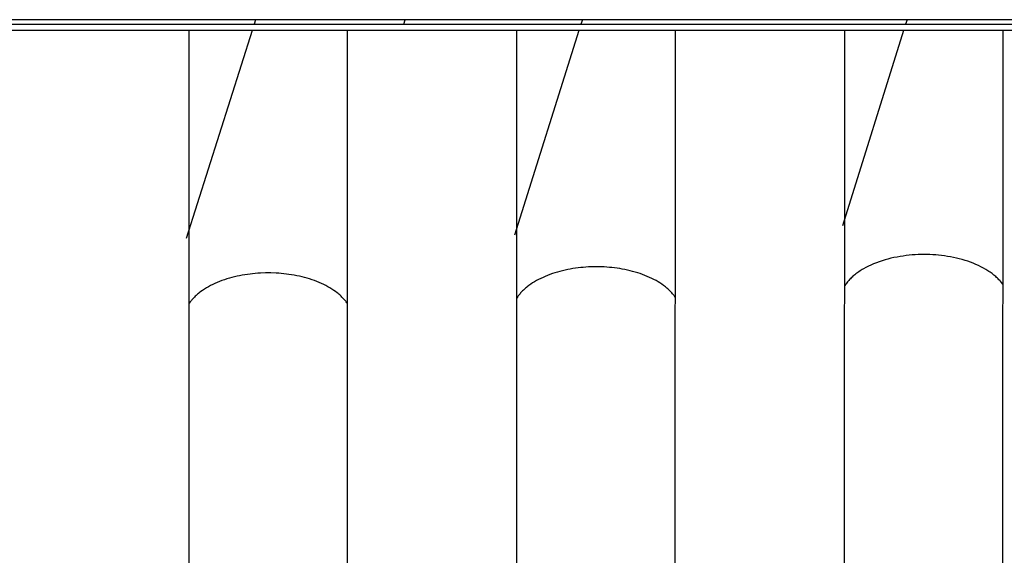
# Model space of a CAD drawing. Header units: millimetres. Extents: x 5000 to 6727, y 0 to 1679.
# Tile 64 of 106: x 5352 to 5402, y 1226 to 1253. Entities that reach past the tile are written whole.
import ezdxf

# ---------------------------------------------------------------- set-up
doc = ezdxf.new("R2010")
doc.units = ezdxf.units.MM
doc.layers.add('Make2D$Sichtbar$Kurven', color=18, linetype='Continuous', true_color=0x000000)

msp = doc.modelspace()

# ---------------------------------------------------------------- linework, layer by layer
at = {"layer": 'Make2D$Sichtbar$Kurven', "color": 18, "lineweight": -3, "true_color": 0x000000}
for p, q in [((5662.502, 1252.648), (5052.502, 1252.648)), ((5364.122, 1252.648), (5364.049, 1252.418)), ((5371.571, 1252.418), (5371.643, 1252.648)), ((5380.555, 1252.648), (5380.483, 1252.418)), ((5396.886, 1252.648), (5396.814, 1252.418)), ((5052.502, 1252.418), (5662.502, 1252.418)), ((5662.502, 1252.096), (5052.502, 1252.096)), ((5363.947, 1252.097), (5360.627, 1241.64)), ((5360.752, 1252.096), (5360.752, 1212.982)), ((5368.741, 1213.267), (5368.748, 1252.096)), ((5380.382, 1252.096), (5377.137, 1241.804)), ((5377.248, 1252.096), (5377.241, 1211.46)), ((5385.224, 1211.908), (5385.238, 1252.096)), ((5396.714, 1252.096), (5393.641, 1242.279)), ((5393.738, 1252.096), (5393.724, 1212.754)), ((5401.697, 1214.199), (5401.715, 1252.096)), ((5396.23, 1240.678), (5396.078, 1240.643)), ((5396.383, 1240.709), (5396.23, 1240.678)), ((5396.536, 1240.736), (5396.383, 1240.709)), ((5396.69, 1240.76), (5396.536, 1240.736)), ((5396.844, 1240.78), (5396.69, 1240.76)), ((5396.998, 1240.797), (5396.844, 1240.78)), ((5397.151, 1240.811), (5396.998, 1240.797)), ((5397.302, 1240.822), (5397.151, 1240.811)), ((5397.452, 1240.829), (5397.302, 1240.822)), ((5397.601, 1240.833), (5397.452, 1240.829)), ((5397.748, 1240.835), (5397.601, 1240.833)), ((5397.891, 1240.833), (5397.748, 1240.835)), ((5398.035, 1240.829), (5397.891, 1240.833)), ((5398.181, 1240.822), (5398.035, 1240.829)), ((5398.328, 1240.812), (5398.181, 1240.822)), ((5398.476, 1240.8), (5398.328, 1240.812)), ((5398.624, 1240.784), (5398.476, 1240.8)), ((5398.774, 1240.764), (5398.624, 1240.784)), ((5398.923, 1240.742), (5398.774, 1240.764)), ((5399.072, 1240.716), (5398.923, 1240.742)), ((5399.221, 1240.687), (5399.072, 1240.716)), ((5399.369, 1240.655), (5399.221, 1240.687)), ((5399.516, 1240.62), (5399.369, 1240.655)), ((5380.341, 1240.162), (5380.212, 1240.145)), ((5380.47, 1240.177), (5380.341, 1240.162)), ((5380.6, 1240.19), (5380.47, 1240.177)), ((5380.73, 1240.2), (5380.6, 1240.19)), ((5380.861, 1240.208), (5380.73, 1240.2)), ((5381.124, 1240.217), (5380.861, 1240.208)), ((5381.256, 1240.218), (5381.124, 1240.217)), ((5381.388, 1240.217), (5381.256, 1240.218)), ((5381.651, 1240.208), (5381.388, 1240.217)), ((5381.782, 1240.2), (5381.651, 1240.208)), ((5381.912, 1240.19), (5381.782, 1240.2)), ((5382.042, 1240.177), (5381.912, 1240.19)), ((5382.171, 1240.162), (5382.042, 1240.177)), ((5382.299, 1240.145), (5382.171, 1240.162)), ((5394.816, 1240.179), (5394.695, 1240.112)), ((5394.942, 1240.244), (5394.816, 1240.179)), ((5395.073, 1240.305), (5394.942, 1240.244)), ((5395.207, 1240.364), (5395.073, 1240.305)), ((5395.345, 1240.419), (5395.207, 1240.364)), ((5395.487, 1240.471), (5395.345, 1240.419)), ((5395.631, 1240.519), (5395.487, 1240.471)), ((5395.778, 1240.564), (5395.631, 1240.519)), ((5395.927, 1240.606), (5395.778, 1240.564)), ((5396.078, 1240.643), (5395.927, 1240.606)), ((5399.661, 1240.581), (5399.516, 1240.62)), ((5399.804, 1240.538), (5399.661, 1240.581)), ((5399.946, 1240.493), (5399.804, 1240.538)), ((5400.084, 1240.444), (5399.946, 1240.493)), ((5400.22, 1240.392), (5400.084, 1240.444)), ((5400.352, 1240.337), (5400.22, 1240.392)), ((5400.481, 1240.279), (5400.352, 1240.337)), ((5400.605, 1240.218), (5400.481, 1240.279)), ((5400.726, 1240.154), (5400.605, 1240.218)), ((5400.842, 1240.088), (5400.726, 1240.154)), ((5362.925, 1239.678), (5362.798, 1239.643)), ((5363.054, 1239.711), (5362.925, 1239.678)), ((5363.185, 1239.742), (5363.054, 1239.711)), ((5363.315, 1239.769), (5363.185, 1239.742)), ((5363.445, 1239.794), (5363.315, 1239.769)), ((5363.578, 1239.817), (5363.445, 1239.794)), ((5363.711, 1239.837), (5363.578, 1239.817)), ((5363.839, 1239.854), (5363.711, 1239.837)), ((5363.968, 1239.869), (5363.839, 1239.854)), ((5364.098, 1239.881), (5363.968, 1239.869)), ((5364.229, 1239.892), (5364.098, 1239.881)), ((5364.36, 1239.9), (5364.229, 1239.892)), ((5364.623, 1239.909), (5364.36, 1239.9)), ((5364.754, 1239.91), (5364.623, 1239.909)), ((5364.886, 1239.909), (5364.754, 1239.91)), ((5365.149, 1239.9), (5364.886, 1239.909)), ((5365.28, 1239.892), (5365.149, 1239.9)), ((5365.411, 1239.881), (5365.28, 1239.892)), ((5365.541, 1239.869), (5365.411, 1239.881)), ((5365.67, 1239.854), (5365.541, 1239.869)), ((5365.798, 1239.837), (5365.67, 1239.854)), ((5365.931, 1239.817), (5365.798, 1239.837)), ((5366.064, 1239.794), (5365.931, 1239.817)), ((5366.194, 1239.769), (5366.064, 1239.794)), ((5366.324, 1239.742), (5366.194, 1239.769)), ((5366.455, 1239.711), (5366.324, 1239.742)), ((5366.584, 1239.678), (5366.455, 1239.711)), ((5366.711, 1239.643), (5366.584, 1239.678)), ((5378.576, 1239.686), (5378.464, 1239.633)), ((5378.691, 1239.736), (5378.576, 1239.686)), ((5378.807, 1239.784), (5378.691, 1239.736)), ((5378.927, 1239.83), (5378.807, 1239.784)), ((5379.049, 1239.873), (5378.927, 1239.83)), ((5379.174, 1239.914), (5379.049, 1239.873)), ((5379.299, 1239.951), (5379.174, 1239.914)), ((5379.426, 1239.987), (5379.299, 1239.951)), ((5379.556, 1240.02), (5379.426, 1239.987)), ((5379.687, 1240.05), (5379.556, 1240.02)), ((5379.816, 1240.078), (5379.687, 1240.05)), ((5379.947, 1240.103), (5379.816, 1240.078)), ((5380.079, 1240.125), (5379.947, 1240.103)), ((5380.212, 1240.145), (5380.079, 1240.125)), ((5382.433, 1240.125), (5382.299, 1240.145)), ((5382.565, 1240.103), (5382.433, 1240.125)), ((5382.696, 1240.078), (5382.565, 1240.103)), ((5382.825, 1240.05), (5382.696, 1240.078)), ((5382.956, 1240.02), (5382.825, 1240.05)), ((5383.085, 1239.987), (5382.956, 1240.02)), ((5383.212, 1239.951), (5383.085, 1239.987)), ((5383.337, 1239.914), (5383.212, 1239.951)), ((5383.462, 1239.873), (5383.337, 1239.914)), ((5383.585, 1239.83), (5383.462, 1239.873)), ((5383.704, 1239.784), (5383.585, 1239.83)), ((5383.821, 1239.736), (5383.704, 1239.784)), ((5383.936, 1239.686), (5383.821, 1239.736)), ((5384.048, 1239.633), (5383.936, 1239.686)), ((5394.08, 1239.66), (5394.038, 1239.619)), ((5394.123, 1239.7), (5394.08, 1239.66)), ((5394.168, 1239.74), (5394.123, 1239.7)), ((5394.214, 1239.779), (5394.168, 1239.74)), ((5394.262, 1239.818), (5394.214, 1239.779)), ((5394.311, 1239.857), (5394.262, 1239.818)), ((5394.362, 1239.895), (5394.311, 1239.857)), ((5394.414, 1239.933), (5394.362, 1239.895)), ((5394.468, 1239.97), (5394.414, 1239.933)), ((5394.522, 1240.006), (5394.468, 1239.97)), ((5394.579, 1240.042), (5394.522, 1240.006)), ((5394.636, 1240.077), (5394.579, 1240.042)), ((5394.695, 1240.112), (5394.636, 1240.077)), ((5400.898, 1240.054), (5400.842, 1240.088)), ((5400.953, 1240.02), (5400.898, 1240.054)), ((5401.007, 1239.984), (5400.953, 1240.02)), ((5401.06, 1239.949), (5401.007, 1239.984)), ((5401.111, 1239.913), (5401.06, 1239.949)), ((5401.161, 1239.876), (5401.111, 1239.913)), ((5401.209, 1239.839), (5401.161, 1239.876)), ((5401.256, 1239.801), (5401.209, 1239.839)), ((5401.302, 1239.763), (5401.256, 1239.801)), ((5401.346, 1239.724), (5401.302, 1239.763)), ((5401.389, 1239.685), (5401.346, 1239.724)), ((5401.431, 1239.646), (5401.389, 1239.685)), ((5361.749, 1239.213), (5361.648, 1239.155)), ((5361.854, 1239.27), (5361.749, 1239.213)), ((5361.963, 1239.325), (5361.854, 1239.27)), ((5362.074, 1239.378), (5361.963, 1239.325)), ((5362.189, 1239.428), (5362.074, 1239.378)), ((5362.306, 1239.476), (5362.189, 1239.428)), ((5362.426, 1239.521), (5362.306, 1239.476)), ((5362.548, 1239.564), (5362.426, 1239.521)), ((5362.673, 1239.605), (5362.548, 1239.564)), ((5362.798, 1239.643), (5362.673, 1239.605)), ((5366.836, 1239.605), (5366.711, 1239.643)), ((5366.961, 1239.564), (5366.836, 1239.605)), ((5367.083, 1239.521), (5366.961, 1239.564)), ((5367.203, 1239.476), (5367.083, 1239.521)), ((5367.32, 1239.428), (5367.203, 1239.476)), ((5367.435, 1239.378), (5367.32, 1239.428)), ((5367.546, 1239.325), (5367.435, 1239.378)), ((5367.655, 1239.27), (5367.546, 1239.325)), ((5367.76, 1239.213), (5367.655, 1239.27)), ((5367.861, 1239.155), (5367.76, 1239.213)), ((5377.741, 1239.177), (5377.701, 1239.144)), ((5377.782, 1239.21), (5377.741, 1239.177)), ((5377.867, 1239.276), (5377.782, 1239.21)), ((5377.957, 1239.34), (5377.867, 1239.276)), ((5378.051, 1239.402), (5377.957, 1239.34)), ((5378.149, 1239.463), (5378.051, 1239.402)), ((5378.251, 1239.522), (5378.149, 1239.463)), ((5378.356, 1239.579), (5378.251, 1239.522)), ((5378.464, 1239.633), (5378.356, 1239.579)), ((5384.156, 1239.579), (5384.048, 1239.633)), ((5384.261, 1239.522), (5384.156, 1239.579)), ((5384.362, 1239.463), (5384.261, 1239.522)), ((5384.46, 1239.402), (5384.362, 1239.463)), ((5384.554, 1239.34), (5384.46, 1239.402)), ((5384.644, 1239.276), (5384.554, 1239.34)), ((5384.73, 1239.21), (5384.644, 1239.276)), ((5384.771, 1239.177), (5384.73, 1239.21)), ((5384.811, 1239.144), (5384.771, 1239.177)), ((5393.761, 1239.283), (5393.733, 1239.24)), ((5393.79, 1239.326), (5393.761, 1239.283)), ((5393.821, 1239.368), (5393.79, 1239.326)), ((5393.853, 1239.411), (5393.821, 1239.368)), ((5393.887, 1239.453), (5393.853, 1239.411)), ((5393.922, 1239.495), (5393.887, 1239.453)), ((5393.959, 1239.536), (5393.922, 1239.495)), ((5393.998, 1239.578), (5393.959, 1239.536)), ((5394.038, 1239.619), (5393.998, 1239.578)), ((5401.471, 1239.606), (5401.431, 1239.646)), ((5401.509, 1239.566), (5401.471, 1239.606)), ((5401.546, 1239.526), (5401.509, 1239.566)), ((5401.582, 1239.486), (5401.546, 1239.526)), ((5401.616, 1239.445), (5401.582, 1239.486)), ((5401.648, 1239.404), (5401.616, 1239.445)), ((5401.68, 1239.363), (5401.648, 1239.404)), ((5401.709, 1239.322), (5401.68, 1239.363)), ((5361.049, 1238.697), (5361.015, 1238.662)), ((5361.085, 1238.732), (5361.049, 1238.697)), ((5361.122, 1238.767), (5361.085, 1238.732)), ((5361.16, 1238.801), (5361.122, 1238.767)), ((5361.199, 1238.835), (5361.16, 1238.801)), ((5361.239, 1238.869), (5361.199, 1238.835)), ((5361.281, 1238.902), (5361.239, 1238.869)), ((5361.366, 1238.967), (5361.281, 1238.902)), ((5361.456, 1239.032), (5361.366, 1238.967)), ((5361.55, 1239.094), (5361.456, 1239.032)), ((5361.648, 1239.155), (5361.55, 1239.094)), ((5367.959, 1239.094), (5367.861, 1239.155)), ((5368.053, 1239.032), (5367.959, 1239.094)), ((5368.143, 1238.967), (5368.053, 1239.032)), ((5368.228, 1238.902), (5368.143, 1238.967)), ((5368.27, 1238.869), (5368.228, 1238.902)), ((5368.31, 1238.835), (5368.27, 1238.869)), ((5368.349, 1238.801), (5368.31, 1238.835)), ((5368.387, 1238.767), (5368.349, 1238.801)), ((5368.424, 1238.732), (5368.387, 1238.767)), ((5368.46, 1238.697), (5368.424, 1238.732)), ((5368.494, 1238.662), (5368.46, 1238.697)), ((5377.275, 1238.674), (5377.246, 1238.628)), ((5377.306, 1238.719), (5377.275, 1238.674)), ((5377.333, 1238.755), (5377.306, 1238.719)), ((5377.361, 1238.792), (5377.333, 1238.755)), ((5377.39, 1238.828), (5377.361, 1238.792)), ((5377.42, 1238.864), (5377.39, 1238.828)), ((5377.451, 1238.9), (5377.42, 1238.864)), ((5377.483, 1238.935), (5377.451, 1238.9)), ((5377.516, 1238.97), (5377.483, 1238.935)), ((5377.55, 1239.005), (5377.516, 1238.97)), ((5377.586, 1239.04), (5377.55, 1239.005)), ((5377.623, 1239.075), (5377.586, 1239.04)), ((5377.661, 1239.109), (5377.623, 1239.075)), ((5377.701, 1239.144), (5377.661, 1239.109)), ((5384.85, 1239.109), (5384.811, 1239.144)), ((5384.888, 1239.075), (5384.85, 1239.109)), ((5384.925, 1239.04), (5384.888, 1239.075)), ((5384.961, 1239.005), (5384.925, 1239.04)), ((5384.995, 1238.97), (5384.961, 1239.005)), ((5385.029, 1238.935), (5384.995, 1238.97)), ((5385.061, 1238.9), (5385.029, 1238.935)), ((5385.092, 1238.864), (5385.061, 1238.9)), ((5385.122, 1238.828), (5385.092, 1238.864)), ((5385.151, 1238.792), (5385.122, 1238.828)), ((5385.179, 1238.755), (5385.151, 1238.792)), ((5385.205, 1238.719), (5385.179, 1238.755)), ((5385.233, 1238.679), (5385.205, 1238.719)), ((5360.778, 1238.371), (5360.752, 1238.332)), ((5360.805, 1238.41), (5360.778, 1238.371)), ((5360.832, 1238.447), (5360.805, 1238.41)), ((5360.859, 1238.483), (5360.832, 1238.447)), ((5360.888, 1238.52), (5360.859, 1238.483)), ((5360.918, 1238.556), (5360.888, 1238.52)), ((5360.949, 1238.591), (5360.918, 1238.556)), ((5360.982, 1238.627), (5360.949, 1238.591)), ((5361.015, 1238.662), (5360.982, 1238.627)), ((5368.527, 1238.627), (5368.494, 1238.662)), ((5368.559, 1238.591), (5368.527, 1238.627)), ((5368.591, 1238.556), (5368.559, 1238.591)), ((5368.621, 1238.52), (5368.591, 1238.556)), ((5368.65, 1238.483), (5368.621, 1238.52)), ((5368.677, 1238.447), (5368.65, 1238.483)), ((5368.704, 1238.41), (5368.677, 1238.447)), ((5368.725, 1238.38), (5368.704, 1238.41)), ((5368.746, 1238.349), (5368.725, 1238.38))]:
    msp.add_line(p, q, dxfattribs=at)

doc.saveas('drawing.dxf')
